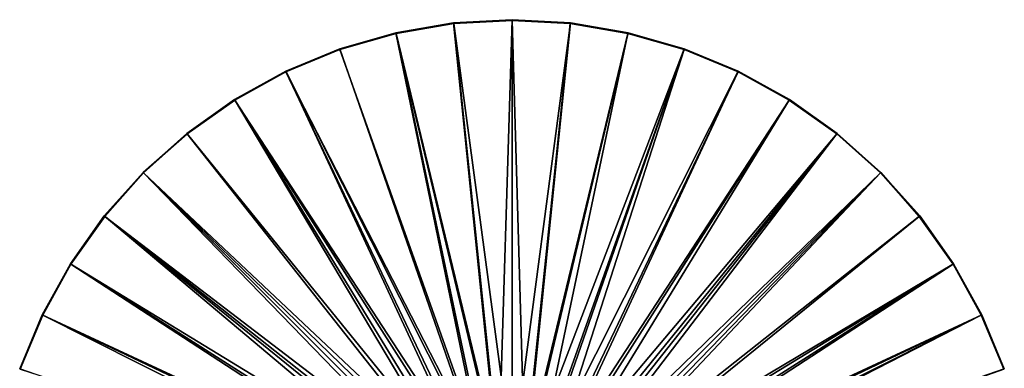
# Model space of a CAD drawing. Header units: millimetres. Extents: x -275 to 275, y -2132 to 836.
# Tile 83 of 83: x -260 to 260, y 652 to 836. Entities that reach past the tile are written whole.
import ezdxf

# ---------------------------------------------------------------- set-up
doc = ezdxf.new("R2010")
doc.units = ezdxf.units.MM
doc.header["$LTSCALE"] = 13.670324
for name, color, linetype in [('447', 7, 'CONTINUOUS'), ('448', 7, 'CONTINUOUS'), ('449', 7, 'CONTINUOUS'), ('450', 7, 'CONTINUOUS'), ('451', 7, 'CONTINUOUS'), ('452', 7, 'CONTINUOUS')]:
    doc.layers.add(name, color=color, linetype=linetype)

msp = doc.modelspace()

# ---------------------------------------------------------------- linework, layer by layer
at = {"layer": '447', "linetype": 'CONTINUOUS'}
for points in [[(0, 836.37, -902.22), (-7.18, 602.09, -958.62), (-30.79, 834.64, -902.22), (0, 836.37, -902.22)], [(0, 602.71, -958.62), (-7.18, 602.09, -958.62), (0, 836.37, -902.22), (0, 602.71, -958.62)], [(-30.79, 834.64, -902.22), (-7.18, 602.09, -958.62), (-61.19, 829.47, -902.22), (-30.79, 834.64, -902.22)], [(-61.19, 829.47, -902.22), (-14.14, 600.22, -958.62), (-90.83, 820.94, -902.22), (-61.19, 829.47, -902.22)], [(-7.18, 602.09, -958.62), (-14.14, 600.22, -958.62), (-61.19, 829.47, -902.22), (-7.18, 602.09, -958.62)], [(-90.83, 820.94, -902.22), (-14.14, 600.22, -958.62), (-119.32, 809.13, -902.22), (-90.83, 820.94, -902.22)], [(-119.32, 809.13, -902.22), (-20.67, 597.18, -958.62), (-146.31, 794.22, -902.22), (-119.32, 809.13, -902.22)], [(-14.14, 600.22, -958.62), (-20.67, 597.18, -958.62), (-119.32, 809.13, -902.22), (-14.14, 600.22, -958.62)], [(-146.31, 794.22, -902.22), (-26.58, 593.04, -958.62), (-171.46, 776.37, -902.22), (-146.31, 794.22, -902.22)], [(-20.67, 597.18, -958.62), (-26.58, 593.04, -958.62), (-146.31, 794.22, -902.22), (-20.67, 597.18, -958.62)], [(-171.46, 776.37, -902.22), (-26.58, 593.04, -958.62), (-194.45, 755.82, -902.22), (-171.46, 776.37, -902.22)], [(-194.45, 755.82, -902.22), (-31.67, 587.95, -958.62), (-215, 732.83, -902.22), (-194.45, 755.82, -902.22)], [(-26.58, 593.04, -958.62), (-31.67, 587.95, -958.62), (-194.45, 755.82, -902.22), (-26.58, 593.04, -958.62)], [(-215, 732.83, -902.22), (-35.81, 582.04, -958.62), (-232.85, 707.68, -902.22), (-215, 732.83, -902.22)], [(-31.67, 587.95, -958.62), (-35.81, 582.04, -958.62), (-215, 732.83, -902.22), (-31.67, 587.95, -958.62)], [(-232.85, 707.68, -902.22), (-35.81, 582.04, -958.62), (-247.77, 680.69, -902.22), (-232.85, 707.68, -902.22)], [(-247.77, 680.69, -902.22), (-38.85, 575.51, -958.62), (-259.57, 652.19, -902.22), (-247.77, 680.69, -902.22)], [(-35.81, 582.04, -958.62), (-38.85, 575.51, -958.62), (-247.77, 680.69, -902.22), (-35.81, 582.04, -958.62)]]:
    msp.add_3dface(points, dxfattribs=at)
at = {"layer": '448', "linetype": 'CONTINUOUS'}
for points in [[(0, 602.71, -958.62), (0, 836.37, -902.22), (30.79, 834.64, -902.22), (0, 602.71, -958.62)], [(0, 602.71, -958.62), (30.79, 834.64, -902.22), (7.18, 602.09, -958.62), (0, 602.71, -958.62)], [(30.79, 834.64, -902.22), (61.19, 829.47, -902.22), (7.18, 602.09, -958.62), (30.79, 834.64, -902.22)], [(61.19, 829.47, -902.22), (90.83, 820.94, -902.22), (7.18, 602.09, -958.62), (61.19, 829.47, -902.22)], [(7.18, 602.09, -958.62), (90.83, 820.94, -902.22), (14.14, 600.22, -958.62), (7.18, 602.09, -958.62)], [(90.83, 820.94, -902.22), (119.32, 809.13, -902.22), (14.14, 600.22, -958.62), (90.83, 820.94, -902.22)], [(14.14, 600.22, -958.62), (119.32, 809.13, -902.22), (20.67, 597.18, -958.62), (14.14, 600.22, -958.62)], [(119.32, 809.13, -902.22), (146.31, 794.22, -902.22), (20.67, 597.18, -958.62), (119.32, 809.13, -902.22)], [(146.31, 794.22, -902.22), (171.46, 776.37, -902.22), (20.67, 597.18, -958.62), (146.31, 794.22, -902.22)], [(20.67, 597.18, -958.62), (171.46, 776.37, -902.22), (26.58, 593.04, -958.62), (20.67, 597.18, -958.62)], [(171.46, 776.37, -902.22), (194.45, 755.82, -902.22), (26.58, 593.04, -958.62), (171.46, 776.37, -902.22)], [(26.58, 593.04, -958.62), (194.45, 755.82, -902.22), (31.67, 587.95, -958.62), (26.58, 593.04, -958.62)], [(194.45, 755.82, -902.22), (215, 732.83, -902.22), (31.67, 587.95, -958.62), (194.45, 755.82, -902.22)], [(215, 732.83, -902.22), (232.85, 707.68, -902.22), (31.67, 587.95, -958.62), (215, 732.83, -902.22)], [(31.67, 587.95, -958.62), (232.85, 707.68, -902.22), (35.81, 582.04, -958.62), (31.67, 587.95, -958.62)], [(232.85, 707.68, -902.22), (247.77, 680.69, -902.22), (35.81, 582.04, -958.62), (232.85, 707.68, -902.22)], [(35.81, 582.04, -958.62), (247.77, 680.69, -902.22), (38.85, 575.51, -958.62), (35.81, 582.04, -958.62)], [(247.77, 680.69, -902.22), (259.57, 652.19, -902.22), (38.85, 575.51, -958.62), (247.77, 680.69, -902.22)]]:
    msp.add_3dface(points, dxfattribs=at)
at = {"layer": '449', "linetype": 'CONTINUOUS'}
for points in [[(30.79, 834.64, -902.22), (0, 836.37, -902.22), (30.75, 834.29, -900.76), (30.79, 834.64, -902.22)], [(30.75, 834.29, -900.76), (0, 836.37, -902.22), (0, 836.02, -900.76), (30.75, 834.29, -900.76)], [(61.11, 829.13, -900.76), (30.79, 834.64, -902.22), (30.75, 834.29, -900.76), (61.11, 829.13, -900.76)], [(61.19, 829.47, -902.22), (30.79, 834.64, -902.22), (61.11, 829.13, -900.76), (61.19, 829.47, -902.22)], [(90.71, 820.6, -900.76), (61.19, 829.47, -902.22), (61.11, 829.13, -900.76), (90.71, 820.6, -900.76)], [(90.83, 820.94, -902.22), (61.19, 829.47, -902.22), (90.71, 820.6, -900.76), (90.83, 820.94, -902.22)], [(119.17, 808.82, -900.76), (90.83, 820.94, -902.22), (90.71, 820.6, -900.76), (119.17, 808.82, -900.76)], [(119.32, 809.13, -902.22), (90.83, 820.94, -902.22), (119.17, 808.82, -900.76), (119.32, 809.13, -902.22)], [(146.12, 793.92, -900.76), (119.32, 809.13, -902.22), (119.17, 808.82, -900.76), (146.12, 793.92, -900.76)], [(146.31, 794.22, -902.22), (119.32, 809.13, -902.22), (146.12, 793.92, -900.76), (146.31, 794.22, -902.22)], [(171.24, 776.1, -900.76), (146.31, 794.22, -902.22), (146.12, 793.92, -900.76), (171.24, 776.1, -900.76)], [(171.46, 776.37, -902.22), (146.31, 794.22, -902.22), (171.24, 776.1, -900.76), (171.46, 776.37, -902.22)], [(194.21, 755.57, -900.76), (171.46, 776.37, -902.22), (171.24, 776.1, -900.76), (194.21, 755.57, -900.76)], [(194.45, 755.82, -902.22), (171.46, 776.37, -902.22), (194.21, 755.57, -900.76), (194.45, 755.82, -902.22)], [(214.73, 732.61, -900.76), (194.45, 755.82, -902.22), (194.21, 755.57, -900.76), (214.73, 732.61, -900.76)], [(215, 732.83, -902.22), (194.45, 755.82, -902.22), (214.73, 732.61, -900.76), (215, 732.83, -902.22)], [(232.55, 707.49, -900.76), (215, 732.83, -902.22), (214.73, 732.61, -900.76), (232.55, 707.49, -900.76)], [(232.85, 707.68, -902.22), (215, 732.83, -902.22), (232.55, 707.49, -900.76), (232.85, 707.68, -902.22)], [(247.45, 680.53, -900.76), (232.85, 707.68, -902.22), (232.55, 707.49, -900.76), (247.45, 680.53, -900.76)], [(247.77, 680.69, -902.22), (232.85, 707.68, -902.22), (247.45, 680.53, -900.76), (247.77, 680.69, -902.22)], [(259.24, 652.08, -900.76), (247.77, 680.69, -902.22), (247.45, 680.53, -900.76), (259.24, 652.08, -900.76)], [(259.57, 652.19, -902.22), (247.77, 680.69, -902.22), (259.24, 652.08, -900.76), (259.57, 652.19, -902.22)]]:
    msp.add_3dface(points, dxfattribs=at)
at = {"layer": '450', "linetype": 'CONTINUOUS'}
for points in [[(0, 836.37, -902.22), (-30.79, 834.64, -902.22), (0, 836.02, -900.76), (0, 836.37, -902.22)], [(0, 836.02, -900.76), (-30.79, 834.64, -902.22), (-30.75, 834.29, -900.76), (0, 836.02, -900.76)], [(-30.79, 834.64, -902.22), (-61.19, 829.47, -902.22), (-30.75, 834.29, -900.76), (-30.79, 834.64, -902.22)], [(-30.75, 834.29, -900.76), (-61.19, 829.47, -902.22), (-61.11, 829.13, -900.76), (-30.75, 834.29, -900.76)], [(-61.19, 829.47, -902.22), (-90.83, 820.94, -902.22), (-61.11, 829.13, -900.76), (-61.19, 829.47, -902.22)], [(-61.11, 829.13, -900.76), (-90.83, 820.94, -902.22), (-90.71, 820.6, -900.76), (-61.11, 829.13, -900.76)], [(-90.83, 820.94, -902.22), (-119.32, 809.13, -902.22), (-90.71, 820.6, -900.76), (-90.83, 820.94, -902.22)], [(-90.71, 820.6, -900.76), (-119.32, 809.13, -902.22), (-119.17, 808.82, -900.76), (-90.71, 820.6, -900.76)], [(-119.32, 809.13, -902.22), (-146.31, 794.22, -902.22), (-119.17, 808.82, -900.76), (-119.32, 809.13, -902.22)], [(-119.17, 808.82, -900.76), (-146.31, 794.22, -902.22), (-146.12, 793.92, -900.76), (-119.17, 808.82, -900.76)], [(-146.31, 794.22, -902.22), (-171.46, 776.37, -902.22), (-146.12, 793.92, -900.76), (-146.31, 794.22, -902.22)], [(-146.12, 793.92, -900.76), (-171.46, 776.37, -902.22), (-171.24, 776.1, -900.76), (-146.12, 793.92, -900.76)], [(-171.46, 776.37, -902.22), (-194.45, 755.82, -902.22), (-171.24, 776.1, -900.76), (-171.46, 776.37, -902.22)], [(-171.24, 776.1, -900.76), (-194.45, 755.82, -902.22), (-194.21, 755.57, -900.76), (-171.24, 776.1, -900.76)], [(-194.45, 755.82, -902.22), (-215, 732.83, -902.22), (-194.21, 755.57, -900.76), (-194.45, 755.82, -902.22)], [(-194.21, 755.57, -900.76), (-215, 732.83, -902.22), (-214.73, 732.61, -900.76), (-194.21, 755.57, -900.76)], [(-215, 732.83, -902.22), (-232.85, 707.68, -902.22), (-214.73, 732.61, -900.76), (-215, 732.83, -902.22)], [(-214.73, 732.61, -900.76), (-232.85, 707.68, -902.22), (-232.55, 707.49, -900.76), (-214.73, 732.61, -900.76)], [(-232.85, 707.68, -902.22), (-247.77, 680.69, -902.22), (-232.55, 707.49, -900.76), (-232.85, 707.68, -902.22)], [(-232.55, 707.49, -900.76), (-247.77, 680.69, -902.22), (-247.45, 680.53, -900.76), (-232.55, 707.49, -900.76)], [(-247.77, 680.69, -902.22), (-259.57, 652.19, -902.22), (-247.45, 680.53, -900.76), (-247.77, 680.69, -902.22)], [(-247.45, 680.53, -900.76), (-259.57, 652.19, -902.22), (-259.24, 652.08, -900.76), (-247.45, 680.53, -900.76)]]:
    msp.add_3dface(points, dxfattribs=at)
at = {"layer": '451', "linetype": 'CONTINUOUS'}
for points in [[(0, 604.88, -956.55), (0, 836.02, -900.76), (-30.75, 834.29, -900.76), (0, 604.88, -956.55)], [(-6.81, 604.35, -956.55), (-30.75, 834.29, -900.76), (-61.11, 829.13, -900.76), (-6.81, 604.35, -956.55)], [(-6.81, 604.35, -956.55), (0, 604.88, -956.55), (-30.75, 834.29, -900.76), (-6.81, 604.35, -956.55)], [(-13.45, 602.75, -956.55), (-61.11, 829.13, -900.76), (-90.71, 820.6, -900.76), (-13.45, 602.75, -956.55)], [(-13.45, 602.75, -956.55), (-6.81, 604.35, -956.55), (-61.11, 829.13, -900.76), (-13.45, 602.75, -956.55)], [(-13.45, 602.75, -956.55), (-90.71, 820.6, -900.76), (-119.17, 808.82, -900.76), (-13.45, 602.75, -956.55)], [(-19.75, 600.14, -956.55), (-119.17, 808.82, -900.76), (-146.12, 793.92, -900.76), (-19.75, 600.14, -956.55)], [(-19.75, 600.14, -956.55), (-13.45, 602.75, -956.55), (-119.17, 808.82, -900.76), (-19.75, 600.14, -956.55)], [(-25.58, 596.57, -956.55), (-146.12, 793.92, -900.76), (-171.24, 776.1, -900.76), (-25.58, 596.57, -956.55)], [(-25.58, 596.57, -956.55), (-19.75, 600.14, -956.55), (-146.12, 793.92, -900.76), (-25.58, 596.57, -956.55)], [(-25.58, 596.57, -956.55), (-171.24, 776.1, -900.76), (-194.21, 755.57, -900.76), (-25.58, 596.57, -956.55)], [(-30.77, 592.14, -956.55), (-194.21, 755.57, -900.76), (-214.73, 732.61, -900.76), (-30.77, 592.14, -956.55)], [(-30.77, 592.14, -956.55), (-25.58, 596.57, -956.55), (-194.21, 755.57, -900.76), (-30.77, 592.14, -956.55)], [(-35.2, 586.94, -956.55), (-214.73, 732.61, -900.76), (-232.55, 707.49, -900.76), (-35.2, 586.94, -956.55)], [(-35.2, 586.94, -956.55), (-30.77, 592.14, -956.55), (-214.73, 732.61, -900.76), (-35.2, 586.94, -956.55)], [(-38.77, 581.12, -956.55), (-232.55, 707.49, -900.76), (-247.45, 680.53, -900.76), (-38.77, 581.12, -956.55)], [(-38.77, 581.12, -956.55), (-35.2, 586.94, -956.55), (-232.55, 707.49, -900.76), (-38.77, 581.12, -956.55)], [(-38.77, 581.12, -956.55), (-247.45, 680.53, -900.76), (-259.24, 652.08, -900.76), (-38.77, 581.12, -956.55)]]:
    msp.add_3dface(points, dxfattribs=at)
at = {"layer": '452', "linetype": 'CONTINUOUS'}
for points in [[(0, 604.88, -956.55), (6.81, 604.35, -956.55), (0, 836.02, -900.76), (0, 604.88, -956.55)], [(6.81, 604.35, -956.55), (30.75, 834.29, -900.76), (0, 836.02, -900.76), (6.81, 604.35, -956.55)], [(6.81, 604.35, -956.55), (61.11, 829.13, -900.76), (30.75, 834.29, -900.76), (6.81, 604.35, -956.55)], [(6.81, 604.35, -956.55), (13.45, 602.75, -956.55), (61.11, 829.13, -900.76), (6.81, 604.35, -956.55)], [(13.45, 602.75, -956.55), (90.71, 820.6, -900.76), (61.11, 829.13, -900.76), (13.45, 602.75, -956.55)], [(13.45, 602.75, -956.55), (19.75, 600.14, -956.55), (90.71, 820.6, -900.76), (13.45, 602.75, -956.55)], [(19.75, 600.14, -956.55), (119.17, 808.82, -900.76), (90.71, 820.6, -900.76), (19.75, 600.14, -956.55)], [(19.75, 600.14, -956.55), (146.12, 793.92, -900.76), (119.17, 808.82, -900.76), (19.75, 600.14, -956.55)], [(19.75, 600.14, -956.55), (25.58, 596.57, -956.55), (146.12, 793.92, -900.76), (19.75, 600.14, -956.55)], [(25.58, 596.57, -956.55), (171.24, 776.1, -900.76), (146.12, 793.92, -900.76), (25.58, 596.57, -956.55)], [(25.58, 596.57, -956.55), (30.77, 592.14, -956.55), (171.24, 776.1, -900.76), (25.58, 596.57, -956.55)], [(30.77, 592.14, -956.55), (194.21, 755.57, -900.76), (171.24, 776.1, -900.76), (30.77, 592.14, -956.55)], [(30.77, 592.14, -956.55), (35.2, 586.94, -956.55), (194.21, 755.57, -900.76), (30.77, 592.14, -956.55)], [(35.2, 586.94, -956.55), (214.73, 732.61, -900.76), (194.21, 755.57, -900.76), (35.2, 586.94, -956.55)], [(35.2, 586.94, -956.55), (232.55, 707.49, -900.76), (214.73, 732.61, -900.76), (35.2, 586.94, -956.55)], [(35.2, 586.94, -956.55), (38.77, 581.12, -956.55), (232.55, 707.49, -900.76), (35.2, 586.94, -956.55)], [(38.77, 581.12, -956.55), (247.45, 680.53, -900.76), (232.55, 707.49, -900.76), (38.77, 581.12, -956.55)], [(38.77, 581.12, -956.55), (41.38, 574.81, -956.55), (247.45, 680.53, -900.76), (38.77, 581.12, -956.55)], [(41.38, 574.81, -956.55), (259.24, 652.08, -900.76), (247.45, 680.53, -900.76), (41.38, 574.81, -956.55)]]:
    msp.add_3dface(points, dxfattribs=at)

doc.saveas('drawing.dxf')
